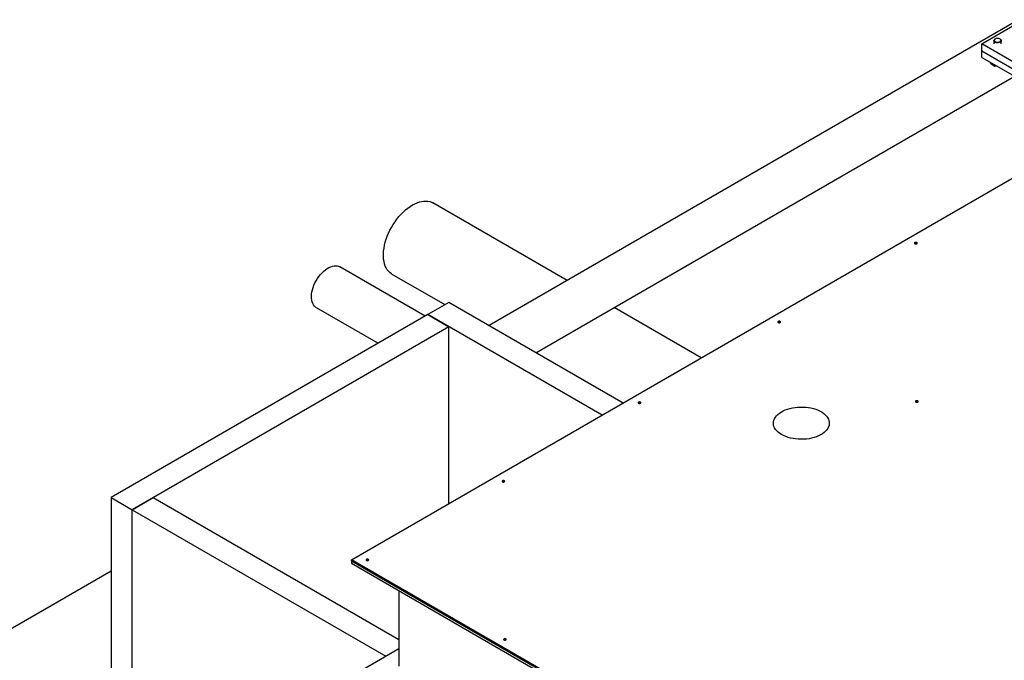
# Model space of a CAD drawing. Header units: millimetres. Extents: x 0 to 841, y 0 to 594.
# Tile 115 of 256: x 601 to 654, y 254 to 288. Entities that reach past the tile are written whole.
import ezdxf

# ---------------------------------------------------------------- set-up
doc = ezdxf.new("R2010")
doc.units = ezdxf.units.MM
doc.layers.add('TRAIT-FORT', color=4, linetype='Continuous', lineweight=25)

msp = doc.modelspace()

# ---------------------------------------------------------------- linework, layer by layer
at = {"layer": 'TRAIT-FORT', "color": 4, "linetype": 'Continuous', "lineweight": 25}
for p, q in [((654.352, 288.156), (625.946, 271.758)), ((654.352, 288.156), (625.946, 271.758)), ((652.372, 286.856), (654.352, 287.999)), ((652.372, 286.464), (652.372, 286.856)), ((656.615, 284.407), (652.372, 286.856)), ((653.021, 287.029), (653.021, 286.856)), ((653.021, 287.029), (653.021, 286.856)), ((653.099, 287.123), (653.079, 287.111)), ((653.099, 287.123), (653.079, 287.111)), ((653.362, 287.111), (653.342, 287.123)), ((653.362, 287.111), (653.342, 287.123)), ((653.421, 286.856), (653.421, 287.029)), ((653.421, 286.856), (653.421, 287.029)), ((656.615, 284.015), (652.372, 286.464)), ((652.372, 286.138), (652.372, 286.464)), ((652.372, 286.138), (656.615, 283.689)), ((652.832, 285.872), (652.832, 285.846)), ((653.073, 285.733), (653.073, 285.667)), ((628.466, 270.303), (654.075, 285.086)), ((628.466, 270.303), (654.075, 285.086)), ((618.572, 259.197), (662.215, 284.392)), ((630.138, 274.177), (622.939, 278.333)), ((630.138, 274.177), (622.939, 278.333)), ((622.517, 272.266), (617.944, 274.907)), ((622.517, 272.266), (617.944, 274.907)), ((620.739, 274.522), (623.583, 272.881)), ((620.739, 274.522), (623.583, 272.881)), ((616.684, 272.724), (619.997, 270.811)), ((616.684, 272.724), (619.997, 270.811)), ((623.791, 273.002), (622.66, 272.348)), ((633.138, 267.606), (623.791, 273.002)), ((637.33, 270.026), (632.658, 272.722)), ((637.33, 270.026), (632.658, 272.722)), ((622.66, 272.348), (605.675, 262.543)), ((632.007, 266.953), (622.66, 272.348)), ((622.66, 272.348), (623.791, 271.695)), ((623.791, 271.695), (606.807, 261.89)), ((623.791, 262.21), (623.791, 271.695)), ((605.675, 262.543), (605.675, 239.68)), ((605.675, 262.543), (606.807, 261.89)), ((606.807, 261.89), (607.938, 262.543)), ((607.938, 262.543), (621.118, 254.935)), ((606.807, 239.027), (606.807, 261.89)), ((606.807, 261.89), (620.411, 254.037)), ((618.572, 259.148), (618.572, 259.197)), ((641.709, 245.841), (618.572, 259.197)), ((618.572, 259.148), (641.709, 245.792)), ((618.572, 259.148), (618.572, 259.018)), ((646.857, 242.82), (618.572, 259.148)), ((618.572, 259.018), (646.857, 242.69)), ((572.893, 239.68), (605.675, 258.605)), ((621.118, 257.548), (621.118, 253.498)), ((619.138, 253.302), (621.118, 254.445))]:
    msp.add_line(p, q, dxfattribs=at)
at = {"layer": 'TRAIT-FORT', "color": 4, "linetype": 'Continuous', "lineweight": 25, "flags": 128}
for points in [[(653.063, 286.959), (653.035, 286.986), (653.022, 287.016), (653.023, 287.048), (653.039, 287.078), (653.068, 287.104), (653.079, 287.111)], [(653.063, 286.959), (653.035, 286.986), (653.022, 287.016), (653.023, 287.048), (653.039, 287.078), (653.068, 287.104), (653.079, 287.111)], [(653.085, 286.991), (653.122, 286.971), (653.168, 286.958), (653.219, 286.953), (653.269, 286.957), (653.316, 286.97), (653.354, 286.99), (653.38, 287.015), (653.392, 287.044), (653.389, 287.073), (653.371, 287.101), (653.339, 287.124), (653.297, 287.141), (653.248, 287.15), (653.197, 287.151), (653.148, 287.142), (653.105, 287.126), (653.073, 287.103), (653.053, 287.076), (653.049, 287.046), (653.06, 287.017), (653.085, 286.991)], [(653.085, 286.991), (653.122, 286.971), (653.168, 286.958), (653.219, 286.953), (653.269, 286.957), (653.316, 286.97), (653.354, 286.99), (653.38, 287.015), (653.392, 287.044), (653.389, 287.073), (653.371, 287.101), (653.339, 287.124), (653.297, 287.141), (653.248, 287.15), (653.197, 287.151), (653.148, 287.142), (653.105, 287.126), (653.073, 287.103), (653.053, 287.076), (653.049, 287.046), (653.06, 287.017), (653.085, 286.991)], [(653.362, 287.111), (653.394, 287.087), (653.414, 287.058), (653.421, 287.027), (653.412, 286.996), (653.389, 286.967), (653.354, 286.943), (653.309, 286.926), (653.257, 286.916), (653.203, 286.914), (653.15, 286.922), (653.102, 286.937), (653.063, 286.959), (653.063, 286.959)], [(653.362, 287.111), (653.394, 287.087), (653.414, 287.058), (653.421, 287.027), (653.412, 286.996), (653.389, 286.967), (653.354, 286.943), (653.309, 286.926), (653.257, 286.916), (653.203, 286.914), (653.15, 286.922), (653.102, 286.937), (653.063, 286.959), (653.063, 286.959)], [(620.739, 274.522), (620.717, 274.536), (620.634, 274.596), (620.559, 274.668), (620.492, 274.752), (620.434, 274.846), (620.385, 274.951), (620.345, 275.065), (620.315, 275.189), (620.295, 275.32), (620.285, 275.458), (620.285, 275.603), (620.295, 275.753), (620.315, 275.907), (620.345, 276.065), (620.385, 276.225), (620.434, 276.387), (620.492, 276.548), (620.559, 276.709), (620.634, 276.868), (620.717, 277.025), (620.808, 277.177), (620.905, 277.324), (621.008, 277.466), (621.116, 277.601), (621.229, 277.728), (621.347, 277.847), (621.467, 277.957), (621.59, 278.057), (621.714, 278.146), (621.839, 278.224), (621.964, 278.291), (622.089, 278.345), (622.211, 278.387), (622.332, 278.416), (622.449, 278.432), (622.562, 278.436), (622.671, 278.426), (622.774, 278.403), (622.871, 278.368), (622.939, 278.333)], [(620.739, 274.522), (620.717, 274.536), (620.634, 274.596), (620.559, 274.668), (620.492, 274.752), (620.434, 274.846), (620.385, 274.951), (620.345, 275.065), (620.315, 275.189), (620.295, 275.32), (620.285, 275.458), (620.285, 275.603), (620.295, 275.753), (620.315, 275.907), (620.345, 276.065), (620.385, 276.225), (620.434, 276.387), (620.492, 276.548), (620.559, 276.709), (620.634, 276.868), (620.717, 277.025), (620.808, 277.177), (620.905, 277.324), (621.008, 277.466), (621.116, 277.601), (621.229, 277.728), (621.347, 277.847), (621.467, 277.957), (621.59, 278.057), (621.714, 278.146), (621.839, 278.224), (621.964, 278.291), (622.089, 278.345), (622.211, 278.387), (622.332, 278.416), (622.449, 278.432), (622.562, 278.436), (622.671, 278.426), (622.774, 278.403), (622.871, 278.368), (622.939, 278.333)], [(648.786, 276.149), (648.809, 276.14), (648.837, 276.137), (648.864, 276.14), (648.888, 276.149), (648.903, 276.163), (648.909, 276.179), (648.903, 276.195), (648.888, 276.208), (648.864, 276.217), (648.837, 276.22), (648.809, 276.217), (648.786, 276.208), (648.77, 276.195), (648.765, 276.179), (648.77, 276.163), (648.786, 276.149)], [(616.684, 272.724), (616.643, 272.751), (616.585, 272.803), (616.534, 272.867), (616.493, 272.941), (616.461, 273.026), (616.438, 273.119), (616.426, 273.221), (616.423, 273.329), (616.431, 273.442), (616.448, 273.56), (616.476, 273.68), (616.512, 273.803), (616.558, 273.925), (616.613, 274.046), (616.675, 274.165), (616.745, 274.279), (616.821, 274.388), (616.903, 274.491), (616.989, 274.586), (617.079, 274.673), (617.172, 274.749), (617.266, 274.815), (617.361, 274.87), (617.455, 274.913), (617.548, 274.943), (617.638, 274.961), (617.725, 274.965), (617.806, 274.957), (617.882, 274.936), (617.944, 274.907)], [(616.684, 272.724), (616.643, 272.751), (616.585, 272.803), (616.534, 272.867), (616.493, 272.941), (616.461, 273.026), (616.438, 273.119), (616.426, 273.221), (616.423, 273.329), (616.431, 273.442), (616.448, 273.56), (616.476, 273.68), (616.512, 273.803), (616.558, 273.925), (616.613, 274.046), (616.675, 274.165), (616.745, 274.279), (616.821, 274.388), (616.903, 274.491), (616.989, 274.586), (617.079, 274.673), (617.172, 274.749), (617.266, 274.815), (617.361, 274.87), (617.455, 274.913), (617.548, 274.943), (617.638, 274.961), (617.725, 274.965), (617.806, 274.957), (617.882, 274.936), (617.944, 274.907)], [(641.46, 271.92), (641.483, 271.911), (641.511, 271.908), (641.538, 271.911), (641.562, 271.92), (641.577, 271.934), (641.583, 271.95), (641.577, 271.966), (641.562, 271.979), (641.538, 271.988), (641.511, 271.991), (641.483, 271.988), (641.46, 271.979), (641.444, 271.966), (641.439, 271.95), (641.444, 271.934), (641.46, 271.92)], [(633.965, 267.593), (633.988, 267.584), (634.016, 267.581), (634.043, 267.584), (634.066, 267.593), (634.082, 267.607), (634.088, 267.623), (634.082, 267.639), (634.066, 267.652), (634.043, 267.661), (634.016, 267.664), (633.988, 267.661), (633.965, 267.652), (633.949, 267.639), (633.944, 267.623), (633.949, 267.607), (633.965, 267.593)], [(641.638, 265.916), (641.541, 265.978), (641.454, 266.045), (641.379, 266.117), (641.317, 266.193), (641.267, 266.271), (641.23, 266.352), (641.208, 266.435), (641.199, 266.518), (641.204, 266.602), (641.223, 266.685), (641.256, 266.766), (641.303, 266.846), (641.362, 266.922), (641.434, 266.994), (641.518, 267.063), (641.613, 267.126), (641.718, 267.184), (641.832, 267.235), (641.954, 267.28), (642.083, 267.318), (642.218, 267.349), (642.358, 267.372), (642.5, 267.387), (642.645, 267.394), (642.789, 267.393), (642.934, 267.384), (643.075, 267.367), (643.214, 267.342), (643.347, 267.31), (643.475, 267.27), (643.595, 267.223), (643.707, 267.17), (643.81, 267.111), (643.902, 267.046), (643.983, 266.977), (644.051, 266.903), (644.108, 266.826), (644.151, 266.746), (644.18, 266.664), (644.196, 266.581), (644.198, 266.497), (644.186, 266.414), (644.16, 266.332), (644.12, 266.251), (644.067, 266.173), (644.001, 266.099), (643.923, 266.028), (643.834, 265.962), (643.734, 265.902), (643.624, 265.847), (643.506, 265.799), (643.38, 265.757), (643.248, 265.723), (643.11, 265.696), (642.969, 265.677), (642.826, 265.666), (642.681, 265.663), (642.536, 265.668), (642.393, 265.681), (642.253, 265.702), (642.116, 265.731), (641.986, 265.767), (641.862, 265.81), (641.746, 265.86), (641.638, 265.916)], [(648.842, 267.659), (648.866, 267.65), (648.893, 267.646), (648.921, 267.65), (648.944, 267.659), (648.96, 267.672), (648.965, 267.688), (648.96, 267.704), (648.944, 267.717), (648.921, 267.726), (648.893, 267.73), (648.866, 267.726), (648.842, 267.717), (648.827, 267.704), (648.821, 267.688), (648.827, 267.672), (648.842, 267.659)], [(626.667, 263.381), (626.691, 263.372), (626.718, 263.368), (626.746, 263.372), (626.769, 263.381), (626.785, 263.394), (626.79, 263.41), (626.785, 263.426), (626.769, 263.439), (626.746, 263.448), (626.718, 263.452), (626.691, 263.448), (626.667, 263.439), (626.652, 263.426), (626.646, 263.41), (626.652, 263.394), (626.667, 263.381)], [(619.37, 259.168), (619.393, 259.159), (619.421, 259.156), (619.448, 259.159), (619.472, 259.168), (619.487, 259.181), (619.493, 259.197), (619.487, 259.213), (619.472, 259.227), (619.448, 259.236), (619.421, 259.239), (619.393, 259.236), (619.37, 259.227), (619.354, 259.213), (619.349, 259.197), (619.354, 259.181), (619.37, 259.168)], [(626.752, 254.906), (626.776, 254.897), (626.803, 254.894), (626.831, 254.897), (626.854, 254.906), (626.87, 254.92), (626.875, 254.936), (626.87, 254.952), (626.854, 254.965), (626.831, 254.974), (626.803, 254.977), (626.776, 254.974), (626.752, 254.965), (626.737, 254.952), (626.731, 254.936), (626.737, 254.92), (626.752, 254.906)]]:
    msp.add_lwpolyline(points, dxfattribs=at)
at = {"layer": 'TRAIT-FORT', "color": 4, "linetype": 'Continuous', "lineweight": 25}
for centre in [(648.837, 276.072), (641.511, 271.843), (634.016, 267.516), (648.893, 267.581), (626.718, 263.303), (619.421, 259.09), (626.803, 254.829)]:
    msp.add_arc(centre, 0.101, 54.8009, 125.1991, dxfattribs=at)
for points, knots in [([(652.832, 285.846), (652.862, 285.813), (652.913, 285.759), (652.987, 285.706), (653.036, 285.68), (653.065, 285.67), (653.073, 285.667)], [0, 0, 0, 0, 0.3855495, 0.6376419, 0.8965462, 1, 1, 1, 1]), ([(652.832, 285.846), (652.862, 285.813), (652.913, 285.759), (652.987, 285.706), (653.036, 285.68), (653.065, 285.67), (653.073, 285.667)], [0, 0, 0, 0, 0.3855495, 0.6376419, 0.8965462, 1, 1, 1, 1]), ([(653.206, 285.657), (653.191, 285.656), (653.146, 285.656), (653.103, 285.662), (653.073, 285.667)], [0, 0, 0, 0, 0.316399, 1, 1, 1, 1]), ([(653.206, 285.657), (653.191, 285.656), (653.146, 285.656), (653.103, 285.662), (653.073, 285.667)], [0, 0, 0, 0, 0.316399, 1, 1, 1, 1])]:
    msp.add_open_spline(points, degree=3, knots=knots, dxfattribs=at)

doc.saveas('drawing.dxf')
